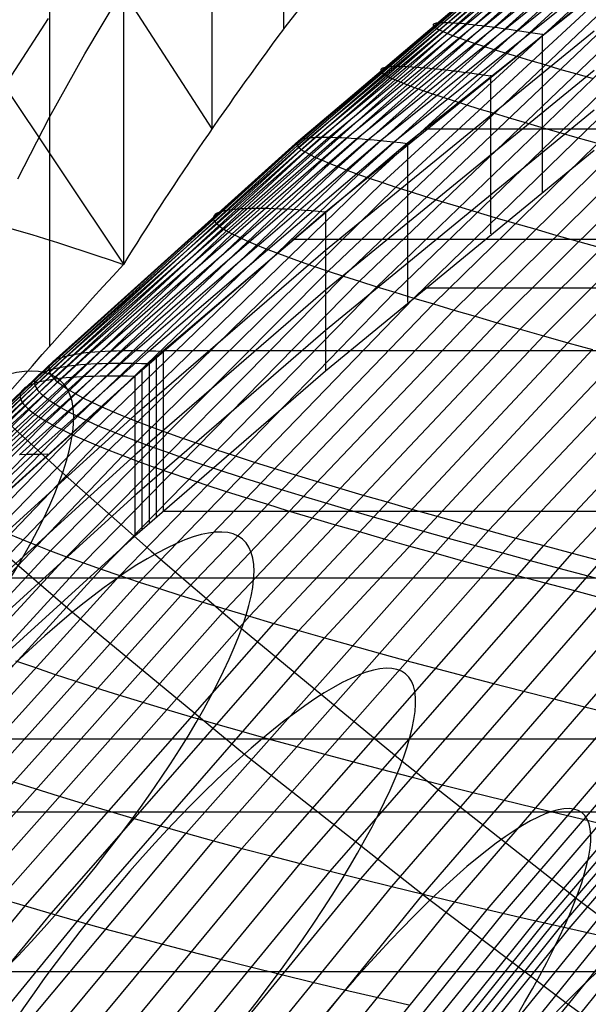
# Model space of a CAD drawing. Extents: x -260 to 296, y -277 to 294.
# Tile 91 of 241: x -152 to -140, y 136 to 156. Entities that reach past the tile are written whole.
import ezdxf

# ---------------------------------------------------------------- set-up
doc = ezdxf.new("R2010")
doc.units = 0
doc.layers.add('PREDEFINITO', color=7, linetype='CONTINUOUS')

msp = doc.modelspace()

# ---------------------------------------------------------------- linework, layer by layer
at = {"layer": 'PREDEFINITO'}
for p, q in [((-146.44, 167.283, 524.328), (-146.44, 155.841, 478.742)), ((-146.44, 167.282, 524.326), (-146.44, 155.841, 478.74)), ((-147.928, 165.208, 519.934), (-147.928, 153.766, 474.348)), ((-149.761, 162.395, 513.642), (-149.761, 150.953, 468.056)), ((-152.754, 161.226, 472.519), (-147.928, 153.766, 474.348)), ((-151.296, 159.728, 507.258), (-151.296, 149.253, 465.523)), ((-146.166, 153.459, 422.471), (-140.035, 158.701, 424.123)), ((-146.158, 153.49, 421.945), (-140.027, 158.705, 423.614)), ((-146.154, 153.422, 423.005), (-140.024, 158.693, 424.641)), ((-146.128, 153.518, 421.428), (-139.998, 158.704, 423.113)), ((-146.121, 153.382, 423.547), (-139.991, 158.679, 425.166)), ((-146.077, 153.541, 420.92), (-139.949, 158.699, 422.622)), ((-146.066, 153.337, 424.096), (-139.939, 158.662, 425.698)), ((-145.991, 153.287, 424.651), (-139.866, 158.639, 426.237)), ((-145.912, 153.573, 419.935), (-139.791, 158.674, 421.67)), ((-145.799, 153.582, 419.458), (-139.681, 158.655, 421.209)), ((-145.664, 153.587, 418.993), (-139.552, 158.631, 420.76)), ((-145.639, 153.113, 426.349), (-139.528, 158.543, 427.886)), ((-145.509, 153.587, 418.54), (-139.403, 158.603, 420.323)), ((-145.334, 153.583, 418.099), (-139.234, 158.57, 419.898)), ((-145.138, 153.574, 417.671), (-139.046, 158.532, 419.485)), ((-154.701, 158.341, 466.245), (-149.761, 150.953, 468.056)), ((-145.481, 153.046, 426.924), (-139.376, 158.501, 428.444)), ((-145.302, 152.975, 427.502), (-139.203, 158.455, 429.007)), ((-145.103, 152.9, 428.083), (-139.012, 158.404, 429.572)), ((-144.923, 153.56, 417.256), (-138.838, 158.49, 419.086)), ((-144.884, 152.821, 428.666), (-138.801, 158.348, 430.139)), ((-144.687, 153.542, 416.855), (-138.611, 158.444, 418.7)), ((-144.432, 153.519, 416.468), (-138.366, 158.393, 418.328)), ((-144.157, 153.491, 416.096), (-138.101, 158.337, 417.971)), ((-144.65, 158.149, 483.413), (-146.44, 155.841, 478.742)), ((-144.645, 152.738, 429.25), (-138.571, 158.288, 430.709)), ((-144.386, 152.65, 429.836), (-138.322, 158.223, 431.279)), ((-144.108, 152.559, 430.421), (-138.054, 158.153, 431.85)), ((-143.864, 153.475, 415.83), (-137.819, 158.292, 417.695)), ((-150.563, 155.324, 487.673), (-149.761, 156.674, 490.849)), ((-147.622, 151.652, 424.769), (-141.974, 156.716, 426.217)), ((-147.504, 151.586, 425.34), (-141.86, 156.675, 426.773)), ((-139.992, 156.581, 416.949), (-145.57, 152.038, 415.206)), ((-152.231, 154.647, 467.15), (-151.323, 156.057, 470.311)), ((-145.517, 150.814, 430.607), (-139.941, 156.099, 431.912)), ((-145.198, 150.709, 431.195), (-139.633, 156.012, 432.487)), ((-144.86, 150.6, 431.782), (-139.307, 155.921, 433.06)), ((-143.332, 155.933, 422.975), (-143.334, 155.923, 423.235)), ((-143.334, 155.923, 423.235), (-143.33, 155.911, 423.497)), ((-143.325, 155.941, 422.717), (-143.332, 155.933, 422.975)), ((-143.33, 155.911, 423.497), (-143.321, 155.899, 423.761)), ((-143.313, 155.949, 422.461), (-143.325, 155.941, 422.717)), ((-143.321, 155.899, 423.761), (-143.308, 155.886, 424.027)), ((-143.296, 155.956, 422.207), (-143.313, 155.949, 422.461)), ((-143.308, 155.886, 424.027), (-143.289, 155.871, 424.295)), ((-143.273, 155.961, 421.956), (-143.296, 155.956, 422.207)), ((-143.289, 155.871, 424.295), (-143.264, 155.856, 424.565)), ((-143.246, 155.965, 421.707), (-143.273, 155.961, 421.956)), ((-143.264, 155.856, 424.565), (-143.235, 155.839, 424.836)), ((-143.213, 155.968, 421.46), (-143.246, 155.965, 421.707)), ((-143.175, 155.97, 421.217), (-143.213, 155.968, 421.46)), ((-143.132, 155.971, 420.975), (-143.175, 155.97, 421.217)), ((-143.084, 155.971, 420.737), (-143.132, 155.971, 420.975)), ((-143.03, 155.97, 420.501), (-143.084, 155.971, 420.737)), ((-142.972, 155.967, 420.268), (-143.03, 155.97, 420.501)), ((-142.909, 155.963, 420.037), (-142.972, 155.967, 420.268)), ((-142.84, 155.958, 419.81), (-142.909, 155.963, 420.037)), ((-142.766, 155.952, 419.585), (-142.84, 155.958, 419.81)), ((-142.688, 155.945, 419.364), (-142.766, 155.952, 419.585)), ((-142.604, 155.937, 419.145), (-142.688, 155.945, 419.364)), ((-142.515, 155.928, 418.93), (-142.604, 155.937, 419.145)), ((-142.422, 155.917, 418.718), (-142.515, 155.928, 418.93)), ((-142.323, 155.905, 418.509), (-142.422, 155.917, 418.718)), ((-142.22, 155.892, 418.304), (-142.323, 155.905, 418.509)), ((-142.111, 155.878, 418.102), (-142.22, 155.892, 418.304)), ((-141.998, 155.863, 417.903), (-142.111, 155.878, 418.102)), ((-141.88, 155.847, 417.708), (-141.998, 155.863, 417.903)), ((-141.757, 155.83, 417.516), (-141.88, 155.847, 417.708)), ((-146.44, 155.841, 478.742), (-146.44, 155.841, 478.74)), ((-139.992, 155.793, 419.131), (-145.57, 151.238, 417.411)), ((-144.504, 150.488, 432.365), (-138.963, 155.826, 433.631)), ((-144.13, 150.372, 432.946), (-138.602, 155.726, 434.199)), ((-143.235, 155.839, 424.836), (-143.201, 155.821, 425.109)), ((-143.201, 155.821, 425.109), (-143.161, 155.802, 425.384)), ((-143.161, 155.802, 425.384), (-143.116, 155.782, 425.66)), ((-143.116, 155.782, 425.66), (-143.066, 155.76, 425.937)), ((-143.066, 155.76, 425.937), (-142.951, 155.714, 426.496)), ((-142.951, 155.714, 426.496), (-142.816, 155.664, 427.059)), ((-142.816, 155.664, 427.059), (-142.66, 155.609, 427.626)), ((-141.629, 155.811, 417.328), (-141.757, 155.83, 417.516)), ((-141.496, 155.791, 417.143), (-141.629, 155.811, 417.328)), ((-141.359, 155.77, 416.963), (-141.496, 155.791, 417.143)), ((-141.217, 155.748, 416.785), (-141.359, 155.77, 416.963)), ((-141.071, 155.725, 416.612), (-141.217, 155.748, 416.785)), ((-141.071, 155.741, 416.692), (-141.071, 152.454, 425.112)), ((-143.738, 150.252, 433.523), (-138.223, 155.622, 434.764)), ((-143.33, 150.13, 434.095), (-137.829, 155.514, 435.324)), ((-142.66, 155.609, 427.626), (-142.484, 155.55, 428.197)), ((-142.484, 155.55, 428.197), (-142.288, 155.486, 428.771)), ((-142.288, 155.486, 428.771), (-142.073, 155.418, 429.347)), ((-151.296, 154.007, 484.465), (-150.563, 155.324, 487.673)), ((-142.904, 150.003, 434.663), (-137.418, 155.401, 435.88)), ((-142.462, 149.874, 435.225), (-136.991, 155.285, 436.431)), ((-142.073, 155.418, 429.347), (-141.838, 155.345, 429.924)), ((-141.838, 155.345, 429.924), (-141.584, 155.268, 430.503)), ((-141.584, 155.268, 430.503), (-141.311, 155.186, 431.081)), ((-144.383, 155.028, 421.908), (-144.401, 155.019, 422.163)), ((-144.361, 155.036, 421.655), (-144.383, 155.028, 421.908)), ((-144.333, 155.043, 421.405), (-144.361, 155.036, 421.655)), ((-144.3, 155.049, 421.157), (-144.333, 155.043, 421.405)), ((-144.262, 155.053, 420.912), (-144.3, 155.049, 421.157)), ((-144.218, 155.057, 420.669), (-144.262, 155.053, 420.912)), ((-144.17, 155.059, 420.429), (-144.218, 155.057, 420.669)), ((-144.116, 155.06, 420.191), (-144.17, 155.059, 420.429)), ((-144.057, 155.06, 419.957), (-144.116, 155.06, 420.191)), ((-143.993, 155.059, 419.725), (-144.057, 155.06, 419.957)), ((-143.924, 155.056, 419.496), (-143.993, 155.059, 419.725)), ((-143.85, 155.053, 419.27), (-143.924, 155.056, 419.496)), ((-143.771, 155.048, 419.047), (-143.85, 155.053, 419.27)), ((-143.687, 155.043, 418.828), (-143.771, 155.048, 419.047)), ((-143.598, 155.036, 418.611), (-143.687, 155.043, 418.828)), ((-143.503, 155.028, 418.398), (-143.598, 155.036, 418.611)), ((-143.404, 155.019, 418.187), (-143.503, 155.028, 418.398)), ((-142.005, 149.741, 435.78), (-136.549, 155.164, 436.976)), ((-141.531, 149.606, 436.329), (-136.092, 155.039, 437.514)), ((-141.311, 155.186, 431.081), (-141.019, 155.101, 431.66)), ((-141.019, 155.101, 431.66), (-140.709, 155.01, 432.237)), ((-139.992, 154.979, 421.237), (-145.57, 150.413, 419.517)), ((-144.42, 154.998, 422.68), (-144.421, 154.985, 422.942)), ((-144.421, 154.985, 422.942), (-144.418, 154.972, 423.205)), ((-144.413, 155.009, 422.42), (-144.42, 154.998, 422.68)), ((-144.418, 154.972, 423.205), (-144.409, 154.957, 423.471)), ((-144.401, 155.019, 422.163), (-144.413, 155.009, 422.42)), ((-144.409, 154.957, 423.471), (-144.395, 154.941, 423.738)), ((-144.395, 154.941, 423.738), (-144.376, 154.924, 424.008)), ((-144.376, 154.924, 424.008), (-144.352, 154.906, 424.279)), ((-144.352, 154.906, 424.279), (-144.322, 154.887, 424.552)), ((-144.322, 154.887, 424.552), (-144.288, 154.867, 424.826)), ((-144.288, 154.867, 424.826), (-144.248, 154.845, 425.102)), ((-144.248, 154.845, 425.102), (-144.203, 154.823, 425.38)), ((-144.203, 154.823, 425.38), (-144.152, 154.799, 425.659)), ((-143.3, 155.008, 417.981), (-143.404, 155.019, 418.187)), ((-143.191, 154.997, 417.777), (-143.3, 155.008, 417.981)), ((-143.077, 154.984, 417.577), (-143.191, 154.997, 417.777)), ((-142.958, 154.97, 417.381), (-143.077, 154.984, 417.577)), ((-142.834, 154.955, 417.187), (-142.958, 154.97, 417.381)), ((-142.705, 154.939, 416.998), (-142.834, 154.955, 417.187)), ((-142.572, 154.922, 416.812), (-142.705, 154.939, 416.998)), ((-142.434, 154.904, 416.63), (-142.572, 154.922, 416.812)), ((-142.291, 154.884, 416.452), (-142.434, 154.904, 416.63)), ((-142.143, 154.864, 416.277), (-142.291, 154.884, 416.452)), ((-142.143, 154.879, 416.361), (-142.143, 151.584, 424.782)), ((-141.043, 149.467, 436.87), (-135.62, 154.91, 438.045)), ((-140.709, 155.01, 432.237), (-140.38, 154.916, 432.813)), ((-140.38, 154.916, 432.813), (-140.034, 154.817, 433.386)), ((-144.152, 154.799, 425.659), (-144.036, 154.748, 426.22)), ((-144.036, 154.748, 426.22), (-143.9, 154.693, 426.786)), ((-143.9, 154.693, 426.786), (-143.743, 154.634, 427.357)), ((-143.743, 154.634, 427.357), (-143.566, 154.57, 427.93)), ((-140.541, 149.325, 437.403), (-135.135, 154.777, 438.569)), ((-143.566, 154.57, 427.93), (-143.369, 154.502, 428.507)), ((-143.369, 154.502, 428.507), (-143.152, 154.43, 429.085)), ((-143.152, 154.43, 429.085), (-142.916, 154.353, 429.665)), ((-142.916, 154.353, 429.665), (-142.66, 154.272, 430.246)), ((-142.66, 154.272, 430.246), (-142.385, 154.186, 430.828)), ((-151.957, 152.731, 481.245), (-151.296, 154.007, 484.465)), ((-139.992, 154.154, 423.341), (-145.57, 149.579, 421.623)), ((-142.385, 154.186, 430.828), (-142.091, 154.097, 431.409)), ((-142.091, 154.097, 431.409), (-141.779, 154.003, 431.989)), ((-141.779, 154.003, 431.989), (-141.448, 153.905, 432.567)), ((-141.448, 153.905, 432.567), (-141.1, 153.804, 433.143)), ((-141.1, 153.804, 433.143), (-140.734, 153.698, 433.716)), ((-143.509, 153.767, 415.94), (179.427, 153.767, 415.94)), ((-140.734, 153.698, 433.716), (-140.35, 153.588, 434.285)), ((-151.312, 148.777, 421.084), (-146.166, 153.459, 422.471)), ((-151.303, 148.833, 420.544), (-146.158, 153.49, 421.945)), ((-151.3, 148.717, 421.632), (-146.154, 153.422, 423.005)), ((-151.272, 148.885, 420.013), (-146.128, 153.518, 421.428)), ((-151.22, 148.932, 419.491), (-146.077, 153.541, 420.92)), ((-151.05, 149.013, 418.478), (-145.912, 153.573, 419.935)), ((-150.933, 149.047, 417.988), (-145.799, 153.582, 419.458)), ((-150.794, 149.076, 417.509), (-145.664, 153.587, 418.993)), ((-150.634, 149.101, 417.042), (-145.509, 153.587, 418.54)), ((-150.454, 149.121, 416.588), (-145.334, 153.583, 418.099)), ((-150.252, 149.137, 416.147), (-145.138, 153.574, 417.671)), ((-150.029, 149.148, 415.719), (-144.923, 153.56, 417.256)), ((-149.786, 149.154, 415.305), (-144.687, 153.542, 416.855)), ((-149.523, 149.155, 414.906), (-144.432, 153.519, 416.468)), ((-149.24, 149.152, 414.522), (-144.157, 153.491, 416.096)), ((-148.937, 149.16, 414.264), (-143.864, 153.475, 415.83)), ((-146.165, 153.475, 422.207), (-146.166, 153.459, 422.471)), ((-146.166, 153.459, 422.471), (-146.163, 153.441, 422.737)), ((-146.158, 153.49, 421.945), (-146.165, 153.475, 422.207)), ((-146.163, 153.441, 422.737), (-146.154, 153.422, 423.005)), ((-146.145, 153.505, 421.686), (-146.158, 153.49, 421.945)), ((-146.154, 153.422, 423.005), (-146.14, 153.403, 423.275)), ((-146.128, 153.518, 421.428), (-146.145, 153.505, 421.686)), ((-146.14, 153.403, 423.275), (-146.121, 153.382, 423.547)), ((-146.105, 153.53, 421.173), (-146.128, 153.518, 421.428)), ((-146.077, 153.541, 420.92), (-146.105, 153.53, 421.173)), ((-146.044, 153.55, 420.67), (-146.077, 153.541, 420.92)), ((-146.005, 153.559, 420.423), (-146.044, 153.55, 420.67)), ((-145.961, 153.567, 420.177), (-146.005, 153.559, 420.423)), ((-145.912, 153.573, 419.935), (-145.961, 153.567, 420.177)), ((-145.858, 153.578, 419.695), (-145.912, 153.573, 419.935)), ((-145.799, 153.582, 419.458), (-145.858, 153.578, 419.695)), ((-145.734, 153.585, 419.224), (-145.799, 153.582, 419.458)), ((-145.664, 153.587, 418.993), (-145.734, 153.585, 419.224)), ((-145.589, 153.588, 418.765), (-145.664, 153.587, 418.993)), ((-145.509, 153.587, 418.54), (-145.589, 153.588, 418.765)), ((-145.424, 153.585, 418.318), (-145.509, 153.587, 418.54)), ((-145.334, 153.583, 418.099), (-145.424, 153.585, 418.318)), ((-145.239, 153.579, 417.883), (-145.334, 153.583, 418.099)), ((-145.138, 153.574, 417.671), (-145.239, 153.579, 417.883)), ((-145.033, 153.567, 417.462), (-145.138, 153.574, 417.671)), ((-144.923, 153.56, 417.256), (-145.033, 153.567, 417.462)), ((-144.807, 153.551, 417.054), (-144.923, 153.56, 417.256)), ((-144.687, 153.542, 416.855), (-144.807, 153.551, 417.054)), ((-144.562, 153.531, 416.66), (-144.687, 153.542, 416.855)), ((-144.432, 153.519, 416.468), (-144.562, 153.531, 416.66)), ((-144.297, 153.506, 416.281), (-144.432, 153.519, 416.468)), ((-144.157, 153.491, 416.096), (-144.297, 153.506, 416.281)), ((-144.013, 153.476, 415.916), (-144.157, 153.491, 416.096)), ((-143.864, 153.459, 415.739), (-144.013, 153.476, 415.916)), ((-143.864, 153.475, 415.83), (-143.864, 150.168, 424.252)), ((-140.35, 153.588, 434.285), (-139.95, 153.474, 434.85)), ((-151.265, 148.653, 422.187), (-146.121, 153.382, 423.547)), ((-151.209, 148.585, 422.75), (-146.066, 153.337, 424.096)), ((-151.131, 148.512, 423.319), (-145.991, 153.287, 424.651)), ((-146.121, 153.382, 423.547), (-146.096, 153.36, 423.82)), ((-146.096, 153.36, 423.82), (-146.066, 153.337, 424.096)), ((-146.066, 153.337, 424.096), (-146.031, 153.312, 424.372)), ((-146.031, 153.312, 424.372), (-145.991, 153.287, 424.651)), ((-145.991, 153.287, 424.651), (-145.895, 153.233, 425.212)), ((-145.895, 153.233, 425.212), (-145.777, 153.175, 425.778)), ((-139.992, 153.319, 425.444), (-145.57, 148.737, 423.727)), ((-151.364, 147.69, 424.908), (-145.639, 153.113, 426.349)), ((-151.2, 147.599, 425.498), (-145.481, 153.046, 426.924)), ((-145.777, 153.175, 425.778), (-145.639, 153.113, 426.349)), ((-145.639, 153.113, 426.349), (-145.481, 153.046, 426.924)), ((-145.481, 153.046, 426.924), (-145.302, 152.975, 427.502)), ((-151.015, 147.505, 426.091), (-145.302, 152.975, 427.502)), ((-150.809, 147.407, 426.687), (-145.103, 152.9, 428.083)), ((-150.582, 147.306, 427.285), (-144.884, 152.821, 428.666)), ((-145.302, 152.975, 427.502), (-145.103, 152.9, 428.083)), ((-145.103, 152.9, 428.083), (-144.884, 152.821, 428.666)), ((-144.884, 152.821, 428.666), (-144.645, 152.738, 429.25)), ((-150.335, 147.201, 427.884), (-144.645, 152.738, 429.25)), ((-150.067, 147.092, 428.483), (-144.386, 152.65, 429.836)), ((-144.645, 152.738, 429.25), (-144.386, 152.65, 429.836)), ((-144.386, 152.65, 429.836), (-144.108, 152.559, 430.421)), ((-149.78, 146.98, 429.083), (-144.108, 152.559, 430.421)), ((-144.108, 152.559, 430.421), (-143.811, 152.463, 431.006)), ((-143.811, 152.463, 431.006), (-143.496, 152.364, 431.59)), ((-143.496, 152.364, 431.59), (-143.161, 152.261, 432.173)), ((-143.161, 152.261, 432.173), (-142.809, 152.154, 432.752)), ((-145.57, 152.038, 415.206), (-149.527, 148.624, 413.968)), ((-147.875, 151.974, 421.212), (-147.888, 151.955, 421.474)), ((-147.858, 151.991, 420.952), (-147.875, 151.974, 421.212)), ((-147.835, 152.007, 420.695), (-147.858, 151.991, 420.952)), ((-147.806, 152.022, 420.44), (-147.835, 152.007, 420.695)), ((-147.773, 152.036, 420.187), (-147.806, 152.022, 420.44)), ((-147.734, 152.048, 419.937), (-147.773, 152.036, 420.187)), ((-147.689, 152.06, 419.69), (-147.734, 152.048, 419.937)), ((-147.64, 152.07, 419.445), (-147.689, 152.06, 419.69)), ((-147.585, 152.08, 419.203), (-147.64, 152.07, 419.445)), ((-147.525, 152.088, 418.964), (-147.585, 152.08, 419.203)), ((-147.46, 152.095, 418.728), (-147.525, 152.088, 418.964)), ((-147.389, 152.101, 418.494), (-147.46, 152.095, 418.728)), ((-147.314, 152.106, 418.264), (-147.389, 152.101, 418.494)), ((-147.233, 152.109, 418.037), (-147.314, 152.106, 418.264)), ((-147.147, 152.112, 417.812), (-147.233, 152.109, 418.037)), ((-147.055, 152.113, 417.591), (-147.147, 152.112, 417.812)), ((-146.959, 152.113, 417.373), (-147.055, 152.113, 417.591)), ((-146.858, 152.112, 417.159), (-146.959, 152.113, 417.373)), ((-146.751, 152.11, 416.947), (-146.858, 152.112, 417.159)), ((-146.64, 152.107, 416.74), (-146.751, 152.11, 416.947)), ((-146.523, 152.102, 416.535), (-146.64, 152.107, 416.74)), ((-146.402, 152.097, 416.334), (-146.523, 152.102, 416.535)), ((-146.275, 152.09, 416.137), (-146.402, 152.097, 416.334)), ((-146.144, 152.082, 415.943), (-146.275, 152.09, 416.137)), ((-146.008, 152.073, 415.753), (-146.144, 152.082, 415.943)), ((-145.866, 152.062, 415.567), (-146.008, 152.073, 415.753)), ((-145.72, 152.051, 415.384), (-145.866, 152.062, 415.567)), ((-145.57, 152.038, 415.206), (-145.72, 152.051, 415.384)), ((-145.57, 152.054, 415.304), (-145.57, 148.737, 423.727)), ((-142.809, 152.154, 432.752), (-142.439, 152.043, 433.329)), ((-142.439, 152.043, 433.329), (-142.052, 151.928, 433.902)), ((-147.895, 151.936, 421.739), (-147.897, 151.916, 422.005)), ((-147.897, 151.916, 422.005), (-147.893, 151.894, 422.273)), ((-147.888, 151.955, 421.474), (-147.895, 151.936, 421.739)), ((-147.893, 151.894, 422.273), (-147.884, 151.871, 422.544)), ((-147.884, 151.871, 422.544), (-147.87, 151.848, 422.816)), ((-147.87, 151.848, 422.816), (-147.851, 151.823, 423.09)), ((-147.851, 151.823, 423.09), (-147.826, 151.797, 423.366)), ((-147.826, 151.797, 423.366), (-147.796, 151.77, 423.643)), ((-147.796, 151.77, 423.643), (-147.76, 151.742, 423.922)), ((-142.052, 151.928, 433.902), (-141.647, 151.81, 434.471)), ((-141.647, 151.81, 434.471), (-141.226, 151.688, 435.035)), ((-153.455, 146.069, 423.271), (-147.622, 151.652, 424.769)), ((-153.333, 145.978, 423.858), (-147.504, 151.586, 425.34)), ((-147.76, 151.742, 423.922), (-147.719, 151.713, 424.203)), ((-147.719, 151.713, 424.203), (-147.622, 151.652, 424.769)), ((-147.622, 151.652, 424.769), (-147.504, 151.586, 425.34)), ((-147.504, 151.586, 425.34), (-147.364, 151.516, 425.915)), ((-141.226, 151.688, 435.035), (-140.789, 151.562, 435.593)), ((-140.789, 151.562, 435.593), (-140.336, 151.433, 436.146)), ((-147.364, 151.516, 425.915), (-147.204, 151.442, 426.494)), ((-147.204, 151.442, 426.494), (-147.023, 151.364, 427.077)), ((-147.023, 151.364, 427.077), (-146.822, 151.283, 427.662)), ((-146.255, 151.475, 415.092), (182.169, 151.475, 415.092)), ((-140.336, 151.433, 436.146), (-139.868, 151.3, 436.691)), ((-145.57, 151.238, 417.411), (-149.527, 147.817, 416.189)), ((-146.822, 151.283, 427.662), (-146.601, 151.197, 428.25)), ((-146.601, 151.197, 428.25), (-146.359, 151.107, 428.839)), ((-146.359, 151.107, 428.839), (-146.098, 151.013, 429.428)), ((-146.098, 151.013, 429.428), (-145.817, 150.915, 430.018)), ((-151.276, 145.003, 429.26), (-145.517, 150.814, 430.607)), ((-145.817, 150.915, 430.018), (-145.517, 150.814, 430.607)), ((-145.517, 150.814, 430.607), (-145.198, 150.709, 431.195)), ((-142.736, 145.576, 437.75), (-137.851, 150.739, 438.793)), ((-150.946, 144.879, 429.861), (-145.198, 150.709, 431.195)), ((-150.596, 144.751, 430.461), (-144.86, 150.6, 431.782)), ((-145.198, 150.709, 431.195), (-144.86, 150.6, 431.782)), ((-144.86, 150.6, 431.782), (-144.504, 150.488, 432.365)), ((-142.182, 145.423, 438.26), (-137.314, 150.591, 439.295)), ((-150.228, 144.622, 431.058), (-144.504, 150.488, 432.365)), ((-149.841, 144.489, 431.652), (-144.13, 150.372, 432.946)), ((-145.57, 150.413, 419.517), (-149.527, 146.987, 418.296)), ((-144.504, 150.488, 432.365), (-144.13, 150.372, 432.946)), ((-144.13, 150.372, 432.946), (-143.738, 150.252, 433.523)), ((-143.509, 150.462, 424.362), (179.427, 150.462, 424.362)), ((-141.616, 145.268, 438.76), (-136.765, 150.44, 439.788)), ((-149.435, 144.354, 432.241), (-143.738, 150.252, 433.523)), ((-149.012, 144.216, 432.826), (-143.33, 150.13, 434.095)), ((-143.738, 150.252, 433.523), (-143.33, 150.13, 434.095)), ((-143.33, 150.13, 434.095), (-142.904, 150.003, 434.663)), ((-141.037, 145.112, 439.248), (-136.203, 150.286, 440.269)), ((-140.447, 144.954, 439.725), (-135.631, 150.13, 440.739)), ((-148.572, 144.076, 433.406), (-142.904, 150.003, 434.663)), ((-142.904, 150.003, 434.663), (-142.462, 149.874, 435.225)), ((-148.114, 143.934, 433.979), (-142.462, 149.874, 435.225)), ((-147.64, 143.789, 434.546), (-142.005, 149.741, 435.78)), ((-142.462, 149.874, 435.225), (-142.005, 149.741, 435.78)), ((-142.005, 149.741, 435.78), (-141.531, 149.606, 436.329)), ((-145.57, 149.579, 421.623), (-149.527, 146.15, 420.402)), ((-147.15, 143.643, 435.105), (-141.531, 149.606, 436.329)), ((-141.531, 149.606, 436.329), (-141.043, 149.467, 436.87)), ((-146.645, 143.495, 435.657), (-141.043, 149.467, 436.87)), ((-146.125, 143.344, 436.2), (-140.541, 149.325, 437.403)), ((-141.043, 149.467, 436.87), (-140.541, 149.325, 437.403)), ((-140.541, 149.325, 437.403), (-140.024, 149.181, 437.927)), ((-153.118, 145.38, 412.97), (-148.937, 149.16, 414.264)), ((-153.052, 146.883, 416.335), (-150.634, 149.101, 417.042)), ((-152.869, 146.915, 415.874), (-150.454, 149.121, 416.588)), ((-152.664, 146.942, 415.427), (-150.252, 149.137, 416.147)), ((-152.439, 146.965, 414.993), (-150.029, 149.148, 415.719)), ((-152.192, 146.982, 414.573), (-149.786, 149.154, 415.305)), ((-151.925, 146.996, 414.168), (-149.523, 149.155, 414.906)), ((-151.638, 147.004, 413.777), (-149.24, 149.152, 414.522)), ((-150.634, 149.101, 417.042), (-150.717, 149.089, 417.274)), ((-150.547, 149.112, 416.814), (-150.634, 149.101, 417.042)), ((-150.454, 149.121, 416.588), (-150.547, 149.112, 416.814)), ((-150.355, 149.13, 416.366), (-150.454, 149.121, 416.588)), ((-150.252, 149.137, 416.147), (-150.355, 149.13, 416.366)), ((-150.143, 149.143, 415.931), (-150.252, 149.137, 416.147)), ((-150.029, 149.148, 415.719), (-150.143, 149.143, 415.931)), ((-149.91, 149.151, 415.511), (-150.029, 149.148, 415.719)), ((-149.786, 149.154, 415.305), (-149.91, 149.151, 415.511)), ((-149.657, 149.155, 415.104), (-149.786, 149.154, 415.305)), ((-149.523, 149.155, 414.906), (-149.657, 149.155, 415.104)), ((-149.384, 149.154, 414.712), (-149.523, 149.155, 414.906)), ((-149.24, 149.152, 414.522), (-149.384, 149.154, 414.712)), ((-149.091, 149.148, 414.335), (-149.24, 149.152, 414.522)), ((-148.937, 149.144, 414.152), (-149.091, 149.148, 414.335)), ((-148.937, 149.16, 414.264), (184.846, 149.16, 414.264)), ((-148.937, 149.16, 414.264), (-148.937, 145.826, 422.689)), ((-145.59, 143.192, 436.734), (-140.024, 149.181, 437.927)), ((-153.646, 146.655, 418.816), (-151.22, 148.932, 419.491)), ((-153.474, 146.759, 417.79), (-151.05, 149.013, 418.478)), ((-153.355, 146.805, 417.293), (-150.933, 149.047, 417.988)), ((-153.214, 146.846, 416.808), (-150.794, 149.076, 417.509)), ((-151.249, 148.909, 419.751), (-151.272, 148.885, 420.013)), ((-151.22, 148.932, 419.491), (-151.249, 148.909, 419.751)), ((-151.186, 148.954, 419.234), (-151.22, 148.932, 419.491)), ((-151.146, 148.975, 418.979), (-151.186, 148.954, 419.234)), ((-151.101, 148.994, 418.727), (-151.146, 148.975, 418.979)), ((-151.05, 149.013, 418.478), (-151.101, 148.994, 418.727)), ((-150.994, 149.031, 418.232), (-151.05, 149.013, 418.478)), ((-150.933, 149.047, 417.988), (-150.994, 149.031, 418.232)), ((-150.866, 149.062, 417.747), (-150.933, 149.047, 417.988)), ((-150.794, 149.076, 417.509), (-150.866, 149.062, 417.747)), ((-150.717, 149.089, 417.274), (-150.794, 149.076, 417.509)), ((-149.953, 148.892, 415.013), (-150.083, 148.89, 415.215)), ((-149.819, 148.893, 414.815), (-149.953, 148.892, 415.013)), ((-149.68, 148.893, 414.621), (-149.819, 148.893, 414.815)), ((-149.535, 148.891, 414.43), (-149.68, 148.893, 414.621)), ((-149.386, 148.888, 414.243), (-149.535, 148.891, 414.43)), ((-149.232, 148.9, 414.172), (-149.232, 145.566, 422.598)), ((-149.085, 149.03, 414.218), (-149.085, 145.696, 422.643)), ((-153.74, 146.466, 420.428), (-151.312, 148.777, 421.084)), ((-153.731, 146.533, 419.882), (-151.303, 148.833, 420.544)), ((-153.727, 146.394, 420.983), (-151.3, 148.717, 421.632)), ((-153.7, 146.596, 419.344), (-151.272, 148.885, 420.013)), ((-153.389, 148.777, 412.445), (-151.027, 146.623, 411.442)), ((-151.445, 148.699, 418.895), (-151.484, 148.678, 419.15)), ((-151.399, 148.72, 418.643), (-151.445, 148.699, 418.895)), ((-151.349, 148.739, 418.393), (-151.399, 148.72, 418.643)), ((-151.293, 148.757, 418.146), (-151.349, 148.739, 418.393)), ((-151.31, 148.806, 420.813), (-151.312, 148.777, 421.084)), ((-151.312, 148.777, 421.084), (-151.309, 148.748, 421.357)), ((-151.303, 148.833, 420.544), (-151.31, 148.806, 420.813)), ((-151.309, 148.748, 421.357), (-151.3, 148.717, 421.632)), ((-151.291, 148.86, 420.277), (-151.303, 148.833, 420.544)), ((-151.3, 148.717, 421.632), (-151.285, 148.686, 421.909)), ((-151.231, 148.775, 417.902), (-151.293, 148.757, 418.146)), ((-151.272, 148.885, 420.013), (-151.291, 148.86, 420.277)), ((-151.285, 148.686, 421.909), (-151.265, 148.653, 422.187)), ((-151.164, 148.791, 417.661), (-151.231, 148.775, 417.902)), ((-151.092, 148.805, 417.423), (-151.164, 148.791, 417.661)), ((-151.015, 148.819, 417.187), (-151.092, 148.805, 417.423)), ((-150.932, 148.832, 416.955), (-151.015, 148.819, 417.187)), ((-150.844, 148.843, 416.726), (-150.932, 148.832, 416.955)), ((-150.751, 148.853, 416.5), (-150.844, 148.843, 416.726)), ((-150.653, 148.862, 416.278), (-150.751, 148.853, 416.5)), ((-150.549, 148.87, 416.058), (-150.653, 148.862, 416.278)), ((-150.44, 148.877, 415.842), (-150.549, 148.87, 416.058)), ((-150.326, 148.883, 415.63), (-150.44, 148.877, 415.842)), ((-150.207, 148.887, 415.421), (-150.326, 148.883, 415.63)), ((-150.083, 148.89, 415.215), (-150.207, 148.887, 415.421)), ((-145.57, 148.737, 423.727), (-149.527, 145.305, 422.507)), ((-149.232, 148.884, 414.06), (-149.386, 148.888, 414.243)), ((-149.379, 148.77, 414.127), (-149.379, 145.435, 422.552)), ((-153.692, 146.319, 421.545), (-151.265, 148.653, 422.187)), ((-153.635, 146.239, 422.114), (-151.209, 148.585, 422.75)), ((-153.556, 146.156, 422.69), (-151.131, 148.512, 423.319)), ((-149.527, 148.624, 413.968), (-153.118, 145.365, 412.842)), ((-151.591, 148.484, 418.061), (-151.647, 148.465, 418.309)), ((-151.61, 148.526, 420.732), (-151.611, 148.496, 421.003)), ((-151.611, 148.496, 421.003), (-151.608, 148.466, 421.276)), ((-151.602, 148.554, 420.462), (-151.61, 148.526, 420.732)), ((-151.59, 148.581, 420.195), (-151.602, 148.554, 420.462)), ((-151.529, 148.502, 417.817), (-151.591, 148.484, 418.061)), ((-151.571, 148.607, 419.931), (-151.59, 148.581, 420.195)), ((-151.548, 148.631, 419.668), (-151.571, 148.607, 419.931)), ((-151.519, 148.655, 419.408), (-151.548, 148.631, 419.668)), ((-151.462, 148.518, 417.575), (-151.529, 148.502, 417.817)), ((-151.484, 148.678, 419.15), (-151.519, 148.655, 419.408)), ((-151.39, 148.534, 417.336), (-151.462, 148.518, 417.575)), ((-151.313, 148.548, 417.101), (-151.39, 148.534, 417.336)), ((-151.23, 148.562, 416.868), (-151.313, 148.548, 417.101)), ((-151.265, 148.653, 422.187), (-151.24, 148.619, 422.468)), ((-151.24, 148.619, 422.468), (-151.209, 148.585, 422.75)), ((-151.142, 148.574, 416.639), (-151.23, 148.562, 416.868)), ((-151.209, 148.585, 422.75), (-151.173, 148.549, 423.034)), ((-151.173, 148.549, 423.034), (-151.131, 148.512, 423.319)), ((-151.048, 148.585, 416.412), (-151.142, 148.574, 416.639)), ((-151.131, 148.512, 423.319), (-151.032, 148.436, 423.894)), ((-150.95, 148.594, 416.189), (-151.048, 148.585, 416.412)), ((-150.846, 148.603, 415.97), (-150.95, 148.594, 416.189)), ((-150.737, 148.61, 415.753), (-150.846, 148.603, 415.97)), ((-150.622, 148.617, 415.54), (-150.737, 148.61, 415.753)), ((-150.503, 148.622, 415.331), (-150.622, 148.617, 415.54)), ((-150.379, 148.626, 415.125), (-150.503, 148.622, 415.331)), ((-150.249, 148.629, 414.923), (-150.379, 148.626, 415.125)), ((-150.115, 148.63, 414.724), (-150.249, 148.629, 414.923)), ((-149.975, 148.63, 414.53), (-150.115, 148.63, 414.724)), ((-149.83, 148.63, 414.338), (-149.975, 148.63, 414.53)), ((-149.681, 148.628, 414.151), (-149.83, 148.63, 414.338)), ((-149.527, 148.624, 413.968), (-149.681, 148.628, 414.151)), ((-149.527, 148.64, 414.081), (-149.527, 145.305, 422.507)), ((-151.888, 148.301, 420.114), (-151.901, 148.273, 420.381)), ((-151.87, 148.328, 419.848), (-151.888, 148.301, 420.114)), ((-151.846, 148.353, 419.585), (-151.87, 148.328, 419.848)), ((-151.817, 148.378, 419.325), (-151.846, 148.353, 419.585)), ((-151.783, 148.401, 419.067), (-151.817, 148.378, 419.325)), ((-151.743, 148.424, 418.812), (-151.783, 148.401, 419.067)), ((-151.697, 148.445, 418.559), (-151.743, 148.424, 418.812)), ((-151.647, 148.465, 418.309), (-151.697, 148.445, 418.559)), ((-151.608, 148.466, 421.276), (-151.599, 148.435, 421.552)), ((-151.599, 148.435, 421.552), (-151.584, 148.403, 421.829)), ((-151.584, 148.403, 421.829), (-151.564, 148.369, 422.108)), ((-151.564, 148.369, 422.108), (-151.539, 148.335, 422.389)), ((-151.539, 148.335, 422.389), (-151.508, 148.3, 422.672)), ((-151.508, 148.3, 422.672), (-151.472, 148.263, 422.956)), ((-151.032, 148.436, 423.894), (-150.911, 148.356, 424.474)), ((-150.911, 148.356, 424.474), (-150.769, 148.271, 425.058)), ((-151.908, 148.245, 420.651), (-151.91, 148.215, 420.922)), ((-151.91, 148.215, 420.922), (-151.906, 148.184, 421.196)), ((-151.901, 148.273, 420.381), (-151.908, 148.245, 420.651)), ((-151.906, 148.184, 421.196), (-151.897, 148.152, 421.472)), ((-151.897, 148.152, 421.472), (-151.883, 148.119, 421.75)), ((-151.883, 148.119, 421.75), (-151.863, 148.085, 422.029)), ((-151.863, 148.085, 422.029), (-151.837, 148.05, 422.311)), ((-151.472, 148.263, 422.956), (-151.43, 148.226, 423.242)), ((-151.43, 148.226, 423.242), (-151.33, 148.148, 423.817)), ((-151.33, 148.148, 423.817), (-151.209, 148.067, 424.398)), ((-150.769, 148.271, 425.058), (-150.605, 148.183, 425.647)), ((-150.605, 148.183, 425.647), (-150.421, 148.091, 426.238)), ((-150.421, 148.091, 426.238), (-150.215, 147.996, 426.832)), ((-151.837, 148.05, 422.311), (-151.806, 148.014, 422.594)), ((-151.806, 148.014, 422.594), (-151.77, 147.977, 422.878)), ((-151.77, 147.977, 422.878), (-151.728, 147.939, 423.164)), ((-151.728, 147.939, 423.164), (-151.628, 147.86, 423.741)), ((-151.209, 148.067, 424.398), (-151.067, 147.981, 424.983)), ((-151.067, 147.981, 424.983), (-150.903, 147.892, 425.572)), ((-150.903, 147.892, 425.572), (-150.718, 147.799, 426.165)), ((-150.215, 147.996, 426.832), (-149.989, 147.897, 427.429)), ((-149.989, 147.897, 427.429), (-149.743, 147.794, 428.026)), ((-156.783, 142.197, 423.541), (-151.364, 147.69, 424.908)), ((-149.527, 147.817, 416.189), (-153.118, 144.555, 415.078)), ((-151.628, 147.86, 423.741), (-151.507, 147.777, 424.322)), ((-151.507, 147.777, 424.322), (-151.364, 147.69, 424.908)), ((-151.364, 147.69, 424.908), (-151.2, 147.599, 425.498)), ((-150.718, 147.799, 426.165), (-150.513, 147.702, 426.76)), ((-150.513, 147.702, 426.76), (-150.286, 147.601, 427.357)), ((-149.743, 147.794, 428.026), (-149.476, 147.688, 428.624)), ((-149.476, 147.688, 428.624), (-149.19, 147.578, 429.222)), ((-156.614, 142.084, 424.145), (-151.2, 147.599, 425.498)), ((-156.423, 141.968, 424.753), (-151.015, 147.505, 426.091)), ((-151.2, 147.599, 425.498), (-151.015, 147.505, 426.091)), ((-151.015, 147.505, 426.091), (-150.809, 147.407, 426.687)), ((-150.286, 147.601, 427.357), (-150.039, 147.498, 427.955)), ((-150.039, 147.498, 427.955), (-149.772, 147.39, 428.554)), ((-149.19, 147.578, 429.222), (-148.883, 147.465, 429.82)), ((-148.883, 147.465, 429.82), (-148.558, 147.348, 430.416)), ((-156.21, 141.848, 425.363), (-150.809, 147.407, 426.687)), ((-155.976, 141.726, 425.975), (-150.582, 147.306, 427.285)), ((-150.809, 147.407, 426.687), (-150.582, 147.306, 427.285)), ((-150.582, 147.306, 427.285), (-150.335, 147.201, 427.884)), ((-149.772, 147.39, 428.554), (-149.485, 147.279, 429.153)), ((-149.485, 147.279, 429.153), (-149.178, 147.165, 429.751)), ((-148.558, 147.348, 430.416), (-148.213, 147.229, 431.01)), ((-155.721, 141.6, 426.587), (-150.335, 147.201, 427.884)), ((-155.444, 141.472, 427.201), (-150.067, 147.092, 428.483)), ((-150.335, 147.201, 427.884), (-150.067, 147.092, 428.483)), ((-150.067, 147.092, 428.483), (-149.78, 146.98, 429.083)), ((-149.178, 147.165, 429.751), (-148.852, 147.048, 430.348)), ((-148.213, 147.229, 431.01), (-147.85, 147.106, 431.601)), ((-147.85, 147.106, 431.601), (-147.468, 146.981, 432.19)), ((-155.2, 143.676, 412.669), (-151.638, 147.004, 413.777)), ((-155.147, 141.341, 427.814), (-149.78, 146.98, 429.083)), ((-149.527, 146.987, 418.296), (-153.118, 143.723, 417.185)), ((-151.784, 147, 413.971), (-151.925, 146.996, 414.168)), ((-151.638, 147.004, 413.777), (-151.784, 147, 413.971)), ((-151.487, 147.006, 413.588), (-151.638, 147.004, 413.777)), ((-151.331, 147.007, 413.402), (-151.487, 147.006, 413.588)), ((-149.78, 146.98, 429.083), (-149.472, 146.865, 429.682)), ((-149.472, 146.865, 429.682), (-149.146, 146.747, 430.279)), ((-148.852, 147.048, 430.348), (-148.507, 146.928, 430.942)), ((-148.507, 146.928, 430.942), (-148.143, 146.804, 431.534)), ((-147.468, 146.981, 432.19), (-147.068, 146.852, 432.774)), ((-147.068, 146.852, 432.774), (-146.651, 146.72, 433.353)), ((-149.146, 146.747, 430.279), (-148.8, 146.626, 430.875)), ((-148.143, 146.804, 431.534), (-147.76, 146.677, 432.123)), ((-147.76, 146.677, 432.123), (-147.36, 146.548, 432.708)), ((-146.651, 146.72, 433.353), (-146.217, 146.586, 433.928)), ((-151.027, 146.623, 411.442), (-149.185, 144.996, 410.72)), ((-148.8, 146.626, 430.875), (-148.435, 146.501, 431.468)), ((-148.435, 146.501, 431.468), (-148.052, 146.374, 432.057)), ((-147.36, 146.548, 432.708), (-146.942, 146.416, 433.288)), ((-146.217, 146.586, 433.928), (-145.766, 146.449, 434.496)), ((-145.766, 146.449, 434.496), (-145.299, 146.309, 435.059)), ((-148.052, 146.374, 432.057), (-147.651, 146.243, 432.643)), ((-147.651, 146.243, 432.643), (-147.232, 146.11, 433.224)), ((-146.942, 146.416, 433.288), (-146.507, 146.281, 433.864)), ((-146.507, 146.281, 433.864), (-146.055, 146.143, 434.433)), ((-145.299, 146.309, 435.059), (-144.816, 146.167, 435.613)), ((-149.527, 146.15, 420.402), (-153.118, 142.885, 419.292)), ((-147.232, 146.11, 433.224), (-146.797, 145.975, 433.799)), ((-146.055, 146.143, 434.433), (-145.587, 146.003, 434.995)), ((-144.816, 146.167, 435.613), (-144.318, 146.023, 436.161)), ((-148.937, 145.826, 422.689), (184.846, 145.826, 422.689)), ((-146.797, 145.975, 433.799), (-146.344, 145.836, 434.369)), ((-146.344, 145.836, 434.369), (-145.875, 145.695, 434.932)), ((-145.587, 146.003, 434.995), (-145.103, 145.86, 435.551)), ((-145.103, 145.86, 435.551), (-144.604, 145.715, 436.099)), ((-144.318, 146.023, 436.161), (-143.805, 145.876, 436.7)), ((-143.805, 145.876, 436.7), (-143.277, 145.727, 437.23)), ((-145.875, 145.695, 434.932), (-145.391, 145.552, 435.488)), ((-144.604, 145.715, 436.099), (-144.09, 145.568, 436.638)), ((-143.277, 145.727, 437.23), (-142.736, 145.576, 437.75)), ((-152.833, 145.46, 400.021), (-150.819, 143.73, 399.284)), ((-148.464, 139.137, 436.529), (-142.736, 145.576, 437.75)), ((-147.891, 138.98, 437.049), (-142.182, 145.423, 438.26)), ((-145.391, 145.552, 435.488), (-144.891, 145.407, 436.037)), ((-144.09, 145.568, 436.638), (-143.562, 145.418, 437.168)), ((-143.562, 145.418, 437.168), (-143.02, 145.267, 437.689)), ((-142.736, 145.576, 437.75), (-142.182, 145.423, 438.26)), ((-142.182, 145.423, 438.26), (-141.616, 145.268, 438.76)), ((-149.527, 145.305, 422.507), (-153.118, 142.04, 421.397)), ((-152.148, 145.358, 427.448), (-151.878, 145.242, 428.052)), ((-151.878, 145.242, 428.052), (-151.587, 145.124, 428.656)), ((-147.304, 138.821, 437.558), (-141.616, 145.268, 438.76)), ((-144.891, 145.407, 436.037), (-144.376, 145.259, 436.577)), ((-144.376, 145.259, 436.577), (-143.847, 145.109, 437.108)), ((-143.02, 145.267, 437.689), (-142.465, 145.114, 438.2)), ((-141.616, 145.268, 438.76), (-141.037, 145.112, 439.248)), ((-151.587, 145.124, 428.656), (-151.276, 145.003, 429.26)), ((-146.704, 138.663, 438.055), (-141.037, 145.112, 439.248)), ((-143.847, 145.109, 437.108), (-143.304, 144.958, 437.629)), ((-142.465, 145.114, 438.2), (-141.898, 144.959, 438.7)), ((-141.037, 145.112, 439.248), (-140.447, 144.954, 439.725)), ((-156.58, 139.274, 428.014), (-151.276, 145.003, 429.26)), ((-156.24, 139.133, 428.629), (-150.946, 144.879, 429.861)), ((-151.276, 145.003, 429.26), (-150.946, 144.879, 429.861)), ((-150.946, 144.879, 429.861), (-150.596, 144.751, 430.461)), ((-149.185, 144.996, 410.72), (-147.31, 143.387, 410.034)), ((-146.093, 138.504, 438.54), (-140.447, 144.954, 439.725)), ((-143.304, 144.958, 437.629), (-142.748, 144.804, 438.14)), ((-142.748, 144.804, 438.14), (-142.179, 144.649, 438.641)), ((-141.898, 144.959, 438.7), (-141.318, 144.802, 439.189)), ((-141.318, 144.802, 439.189), (-140.727, 144.644, 439.666)), ((-140.447, 144.954, 439.725), (-139.846, 144.794, 440.19)), ((-155.879, 138.989, 429.241), (-150.596, 144.751, 430.461)), ((-155.499, 138.844, 429.851), (-150.228, 144.622, 431.058)), ((-150.596, 144.751, 430.461), (-150.228, 144.622, 431.058)), ((-150.228, 144.622, 431.058), (-149.841, 144.489, 431.652)), ((-145.471, 138.345, 439.012), (-139.846, 144.794, 440.19)), ((-144.838, 138.186, 439.471), (-139.235, 144.634, 440.641)), ((-142.179, 144.649, 438.641), (-141.598, 144.492, 439.13)), ((-140.727, 144.644, 439.666), (-140.125, 144.485, 440.131)), ((-155.1, 138.697, 430.457), (-149.841, 144.489, 431.652)), ((-154.12, 144.44, 412.659), (190.019, 144.44, 412.659)), ((-149.841, 144.489, 431.652), (-149.435, 144.354, 432.241)), ((-144.195, 138.026, 439.916), (-138.614, 144.472, 441.08)), ((-141.598, 144.492, 439.13), (-141.006, 144.334, 439.607)), ((-140.125, 144.485, 440.131), (-139.512, 144.324, 440.583)), ((-154.682, 138.548, 431.058), (-149.435, 144.354, 432.241)), ((-154.245, 138.398, 431.655), (-149.012, 144.216, 432.826)), ((-149.435, 144.354, 432.241), (-149.012, 144.216, 432.826)), ((-149.012, 144.216, 432.826), (-148.572, 144.076, 433.406)), ((-143.543, 137.868, 440.347), (-137.984, 144.309, 441.504)), ((-141.006, 144.334, 439.607), (-140.403, 144.175, 440.073)), ((-153.791, 138.246, 432.246), (-148.572, 144.076, 433.406)), ((-148.572, 144.076, 433.406), (-148.114, 143.934, 433.979)), ((-142.882, 137.709, 440.764), (-137.346, 144.146, 441.915)), ((-142.214, 137.552, 441.167), (-136.701, 143.982, 442.312)), ((-140.403, 144.175, 440.073), (-139.79, 144.014, 440.525)), ((-153.319, 138.092, 432.83), (-148.114, 143.934, 433.979)), ((-152.83, 137.938, 433.408), (-147.64, 143.789, 434.546)), ((-148.114, 143.934, 433.979), (-147.64, 143.789, 434.546)), ((-147.64, 143.789, 434.546), (-147.15, 143.643, 435.105)), ((-141.877, 137.473, 441.362), (-136.376, 143.899, 442.504)), ((-141.538, 137.395, 441.551), (-136.048, 143.817, 442.691)), ((-152.325, 137.783, 433.978), (-147.15, 143.643, 435.105)), ((-150.819, 143.73, 399.284), (-147.251, 140.779, 398.096)), ((-147.15, 143.643, 435.105), (-146.645, 143.495, 435.657)), ((-141.197, 137.316, 441.735), (-135.719, 143.734, 442.873)), ((-141.025, 137.277, 441.825), (-135.553, 143.692, 442.962)), ((-140.853, 137.238, 441.913), (-135.387, 143.65, 443.049)), ((-140.681, 137.199, 442.001), (-135.221, 143.609, 443.136)), ((-151.804, 137.626, 434.54), (-146.645, 143.495, 435.657)), ((-147.31, 143.387, 410.034), (-143.979, 140.632, 408.926)), ((-146.645, 143.495, 435.657), (-146.125, 143.344, 436.2)), ((-140.51, 137.16, 442.091), (-135.056, 143.568, 443.225)), ((-151.267, 137.469, 435.093), (-146.125, 143.344, 436.2)), ((-150.716, 137.311, 435.636), (-145.59, 143.192, 436.734)), ((-146.125, 143.344, 436.2), (-145.59, 143.192, 436.734)), ((-145.59, 143.192, 436.734), (-145.041, 143.039, 437.259)), ((-145.041, 143.039, 437.259), (-144.479, 142.884, 437.773)), ((-144.479, 142.884, 437.773), (-143.904, 142.727, 438.276)), ((-152.003, 142.719, 430.652), (-151.611, 142.582, 431.25)), ((-151.611, 142.582, 431.25), (-151.202, 142.442, 431.843)), ((-143.904, 142.727, 438.276), (-143.317, 142.57, 438.768)), ((-143.317, 142.57, 438.768), (-142.719, 142.411, 439.248)), ((-151.202, 142.442, 431.843), (-150.774, 142.3, 432.432)), ((-142.719, 142.411, 439.248), (-142.109, 142.252, 439.715)), ((-150.774, 142.3, 432.432), (-150.329, 142.156, 433.015)), ((-150.329, 142.156, 433.015), (-149.867, 142.01, 433.593)), ((-142.109, 142.252, 439.715), (-141.489, 142.092, 440.17)), ((-149.867, 142.01, 433.593), (-149.388, 141.862, 434.163)), ((-141.489, 142.092, 440.17), (-140.859, 141.931, 440.611)), ((-149.388, 141.862, 434.163), (-148.893, 141.712, 434.726)), ((-140.859, 141.931, 440.611), (-140.221, 141.769, 441.038)), ((-140.221, 141.769, 441.038), (-139.574, 141.608, 441.451)), ((-148.893, 141.712, 434.726), (-148.382, 141.561, 435.281)), ((-148.382, 141.561, 435.281), (-147.856, 141.408, 435.827)), ((-147.856, 141.408, 435.827), (-147.316, 141.254, 436.365)), ((-147.316, 141.254, 436.365), (-146.761, 141.099, 436.892)), ((-154.12, 141.1, 421.087), (190.019, 141.1, 421.087)), ((-146.761, 141.099, 436.892), (-146.193, 140.942, 437.409)), ((-146.193, 140.942, 437.409), (-145.613, 140.785, 437.915)), ((-147.251, 140.779, 398.096), (-143.398, 137.746, 396.964)), ((-145.613, 140.785, 437.915), (-145.019, 140.627, 438.409)), ((-145.019, 140.627, 438.409), (-144.414, 140.468, 438.892)), ((-143.979, 140.632, 408.926), (-140.365, 137.786, 407.864)), ((-144.414, 140.468, 438.892), (-143.798, 140.309, 439.362)), ((-143.798, 140.309, 439.362), (-143.172, 140.149, 439.819)), ((-152.069, 140.213, 432.629), (-151.602, 140.063, 433.21)), ((-143.172, 140.149, 439.819), (-142.536, 139.989, 440.262)), ((-151.602, 140.063, 433.21), (-151.118, 139.912, 433.784)), ((-151.118, 139.912, 433.784), (-150.618, 139.759, 434.35)), ((-142.536, 139.989, 440.262), (-141.89, 139.829, 440.69)), ((-150.618, 139.759, 434.35), (-150.102, 139.605, 434.909)), ((-141.89, 139.829, 440.69), (-141.236, 139.669, 441.105)), ((-159.069, 139.578, 411.114), (194.957, 139.578, 411.114)), ((-150.102, 139.605, 434.909), (-149.571, 139.45, 435.458)), ((-141.236, 139.669, 441.105), (-140.575, 139.509, 441.507)), ((-140.575, 139.509, 441.507), (-139.906, 139.35, 441.889)), ((-149.571, 139.45, 435.458), (-149.025, 139.294, 435.999)), ((-149.025, 139.294, 435.999), (-148.464, 139.137, 436.529)), ((-152.492, 134.321, 435.669), (-148.464, 139.137, 436.529)), ((-148.464, 139.137, 436.529), (-147.891, 138.98, 437.049)), ((-151.905, 134.162, 436.196), (-147.891, 138.98, 437.049)), ((-147.891, 138.98, 437.049), (-147.304, 138.821, 437.558)), ((-143.995, 132.31, 441.482), (-138.549, 139.032, 442.608)), ((-143.644, 132.239, 441.664), (-138.21, 138.955, 442.787)), ((-143.291, 132.168, 441.838), (-137.869, 138.878, 442.96)), ((-151.303, 134.002, 436.712), (-147.304, 138.821, 437.558)), ((-147.304, 138.821, 437.558), (-146.704, 138.663, 438.055)), ((-142.933, 132.096, 442), (-137.524, 138.799, 443.119)), ((-150.69, 133.843, 437.215), (-146.704, 138.663, 438.055)), ((-150.064, 133.685, 437.707), (-146.093, 138.504, 438.54)), ((-146.704, 138.663, 438.055), (-146.093, 138.504, 438.54)), ((-146.093, 138.504, 438.54), (-145.471, 138.345, 439.012)), ((-149.426, 133.527, 438.185), (-145.471, 138.345, 439.012)), ((-145.471, 138.345, 439.012), (-144.838, 138.186, 439.471)), ((-148.778, 133.37, 438.65), (-144.838, 138.186, 439.471)), ((-144.838, 138.186, 439.471), (-144.195, 138.026, 439.916)), ((-148.12, 133.214, 439.1), (-144.195, 138.026, 439.916)), ((-147.451, 133.06, 439.536), (-143.543, 137.868, 440.347)), ((-144.195, 138.026, 439.916), (-143.543, 137.868, 440.347)), ((-143.543, 137.868, 440.347), (-142.882, 137.709, 440.764)), ((-152.325, 137.783, 433.978), (-151.804, 137.626, 434.54)), ((-146.775, 132.907, 439.957), (-142.882, 137.709, 440.764)), ((-143.398, 137.746, 396.964), (-140.581, 135.621, 396.223)), ((-142.882, 137.709, 440.764), (-142.214, 137.552, 441.167)), ((-140.365, 137.786, 407.864), (-137.711, 135.785, 407.166)), ((-156.308, 132.166, 433.56), (-151.804, 137.626, 434.54)), ((-155.757, 132.004, 434.122), (-151.267, 137.469, 435.093)), ((-151.804, 137.626, 434.54), (-151.267, 137.469, 435.093)), ((-151.267, 137.469, 435.093), (-150.716, 137.311, 435.636)), ((-146.091, 132.755, 440.365), (-142.214, 137.552, 441.167)), ((-145.746, 132.68, 440.562), (-141.877, 137.473, 441.362)), ((-142.214, 137.552, 441.167), (-141.538, 137.395, 441.551)), ((-155.191, 131.843, 434.674), (-150.716, 137.311, 435.636)), ((-150.716, 137.311, 435.636), (-150.15, 137.153, 436.169)), ((-145.398, 132.605, 440.753), (-141.538, 137.395, 441.551)), ((-145.049, 132.53, 440.939), (-141.197, 137.316, 441.735)), ((-144.873, 132.493, 441.03), (-141.025, 137.277, 441.825)), ((-144.697, 132.455, 441.119), (-140.853, 137.238, 441.913)), ((-141.538, 137.395, 441.551), (-139.825, 137.008, 442.453)), ((-150.15, 137.153, 436.169), (-149.57, 136.995, 436.692)), ((-144.521, 132.419, 441.208), (-140.681, 137.199, 442.001)), ((-144.345, 132.382, 441.298), (-140.51, 137.16, 442.091)), ((-149.57, 136.995, 436.692), (-148.977, 136.836, 437.204)), ((-148.977, 136.836, 437.204), (-148.372, 136.677, 437.704)), ((-148.372, 136.677, 437.704), (-147.754, 136.518, 438.191)), ((-147.754, 136.518, 438.191), (-147.126, 136.359, 438.666)), ((-159.069, 136.261, 419.548), (194.957, 136.261, 419.548)), ((-147.126, 136.359, 438.666), (-146.486, 136.201, 439.127)), ((-146.486, 136.201, 439.127), (-145.837, 136.043, 439.575)), ((-145.837, 136.043, 439.575), (-145.178, 135.886, 440.007)), ((-145.178, 135.886, 440.007), (-144.511, 135.73, 440.426)), ((-144.511, 135.73, 440.426), (-143.836, 135.574, 440.831)), ((-140.581, 135.621, 396.223), (-135.781, 132.171, 395.091))]:
    msp.add_line(p, q, dxfattribs=at)
at = {"layer": 'PREDEFINITO', "extrusion": (0.7131, -0.638566, -0.289347)}
msp.add_circle((1.875, 328.472, -320.375), 8, dxfattribs=at)
at = {"layer": 'PREDEFINITO', "extrusion": (0.736742, -0.624025, -0.260391)}
msp.add_circle((7.633, 337.924, -304.776), 8, dxfattribs=at)
at = {"layer": 'PREDEFINITO', "extrusion": (0.755958, -0.610325, -0.23671)}
msp.add_circle((12.434, 345.272, -291.47), 8, dxfattribs=at)
at = {"layer": 'PREDEFINITO', "extrusion": (0.774903, -0.594956, -0.213429)}
msp.add_circle((17.291, 352.156, -277.796), 8, dxfattribs=at)
at = {"layer": 'PREDEFINITO', "extrusion": (0.787693, -0.58345, -0.1978)}
msp.add_circle((20.645, 356.584, -268.236), 8, dxfattribs=at)
at = {"layer": 'PREDEFINITO', "extrusion": (0.797604, -0.573281, -0.187555)}
msp.add_circle((23.377, 359.41, -261.178), 8, dxfattribs=at)
at = {"layer": 'PREDEFINITO', "extrusion": (8.21944e-05, 0.238151, 0.971228)}
for centre, radius in [((68.955, 85.885, 613.304), 155.099), ((69.027, 85.936, 613.304), 146.035)]:
    msp.add_arc(centre, radius, 289.26592, 347.24336, dxfattribs=at)
at = {"layer": 'PREDEFINITO', "extrusion": (0.455869, -0.854463, 0.249152)}
msp.add_arc((72.202, 447.613, -80.638), 144.732, 152.21774, 157.05415, dxfattribs=at)
at = {"layer": 'PREDEFINITO', "extrusion": (0.656141, 0.7097, -0.256525)}
msp.add_arc((133.896, 408.973, -111.202), 90.907, 19.44354, 30.23025, dxfattribs=at)
at = {"layer": 'PREDEFINITO', "extrusion": (-0.341554, 0.862733, -0.372871)}
msp.add_arc((-46.999, 406.731, 6.86), 164.829, 32.31792, 37.54995, dxfattribs=at)

doc.saveas('drawing.dxf')
